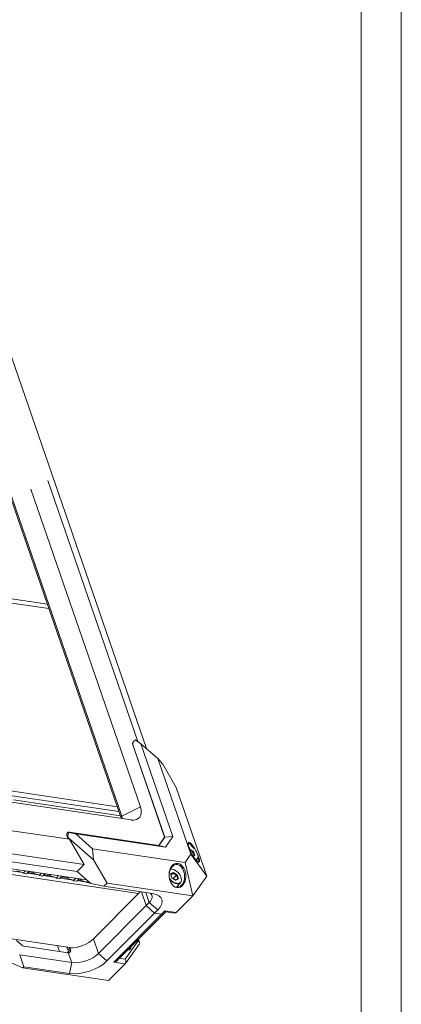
# Model space of a CAD drawing. Header units: millimetres. Extents: x 0 to 841, y 0 to 594.
# Tile 25 of 26: x 746 to 841, y 218 to 464. Entities that reach past the tile are written whole.
import ezdxf

# ---------------------------------------------------------------- set-up
doc = ezdxf.new("R2010")
doc.units = ezdxf.units.MM
for name, color, linetype, lineweight in [('Default', 7, 'Continuous', 18), ('主壳R2R2R', 7, 'Continuous', 18), ('保护壳前1111-', 7, 'Continuous', 18), ('保护壳后0鍚_617', 7, 'Continuous', 18), ('图框', 7, 'Continuous', 18), ('电池', 7, 'Continuous', 18), ('背部螺母-数E_', 7, 'Continuous', 18), ('风道PX-2024-0', 7, 'Continuous', 18)]:
    doc.layers.add(name, color=color, linetype=linetype, lineweight=lineweight)

# ---------------------------------------------------------------- blocks, each defined once
blk = doc.blocks.new('SE5')
at = {"layer": '主壳R2R2R', "color": 7, "linetype": 'Continuous'}
for p, q in [((726.34, 321.2), (753.02, 317.26)), ((743.39, 271.72), (770.07, 267.78)), ((770.49, 266.55), (743.81, 270.5)), ((744.16, 269.48), (770.85, 265.53)), ((667.76, 262.03), (775.4, 246.11)), ((762.42, 249.52), (682.72, 261.31)), ((746.52, 251.31), (743.6, 251.74)), ((746.52, 251.31), (745, 251.76)), ((746.52, 251.31), (746.58, 251.14)), ((746.58, 251.14), (747.2, 251.77)), ((747.43, 251.02), (746.58, 251.14)), ((748.06, 251.65), (747.43, 251.02)), ((750.49, 250.72), (747.57, 251.15)), ((747.76, 251.35), (748.97, 251.17)), ((749.26, 251.47), (748.97, 251.17)), ((750.49, 250.72), (748.97, 251.17)), ((751.17, 251.19), (750.54, 250.56)), ((751.4, 250.43), (752.02, 251.06)), ((750.49, 250.72), (750.54, 250.56)), ((751.4, 250.43), (750.54, 250.56)), ((754.76, 250.09), (751.53, 250.57)), ((751.73, 250.76), (753.24, 250.54)), ((753.53, 250.84), (753.24, 250.54)), ((754.76, 250.09), (753.24, 250.54)), ((754.76, 250.09), (754.82, 249.93)), ((755.44, 250.55), (754.82, 249.93)), ((755.67, 249.8), (754.82, 249.93)), ((755.67, 249.8), (756.3, 250.43)), ((759.03, 249.46), (755.81, 249.94)), ((756, 250.13), (757.51, 249.91)), ((757.51, 249.91), (757.81, 250.2)), ((759.03, 249.46), (757.51, 249.91)), ((759.03, 249.46), (759.09, 249.29)), ((759.09, 249.29), (759.71, 249.92)), ((759.95, 249.17), (759.09, 249.29)), ((760.57, 249.8), (759.95, 249.17)), ((762.38, 248.96), (760.08, 249.3)), ((760.27, 249.5), (760.86, 249.41)), ((761.15, 249.71), (760.86, 249.41)), ((762.38, 248.96), (760.86, 249.41)), ((762.38, 248.96), (762.43, 248.8)), ((762.81, 249.18), (762.43, 248.8)), ((763.4, 248.66), (762.43, 248.8)), ((651.44, 248.4), (758.79, 232.52))]:
    blk.add_line(p, q, dxfattribs=at)
at = {"layer": '保护壳前1111-', "color": 7, "linetype": 'Continuous'}
for p, q in [((764.13, 234.77), (775.82, 246.53)), ((776.1, 246.49), (777.28, 243.05)), ((777.28, 243.05), (765.4, 231.1)), ((767.51, 229.24), (779.4, 241.19)), ((781.16, 240.93), (769.25, 228.95)), ((770.25, 229.48), (781.78, 241.07)), ((746.2, 233.24), (744.92, 234.37)), ((764.13, 234.77), (765.4, 231.1)), ((772.03, 229.68), (775.27, 234.26)), ((775.2, 234.46), (775.27, 234.26)), ((775.64, 233.88), (775.38, 234.64)), ((757.85, 231.29), (746.83, 232.92)), ((755.18, 233.05), (755.68, 231.61)), ((757.46, 232.7), (757.47, 232.71)), ((758.9, 232.49), (757.46, 232.7)), ((757.73, 231.92), (757.46, 232.7)), ((757.68, 231.32), (758.41, 232.05)), ((758.27, 232.46), (757.73, 231.92)), ((758.7, 228.85), (757.85, 231.29)), ((758.27, 232.46), (758.41, 232.05)), ((772.12, 228.6), (775.59, 233.51)), ((740.36, 230.17), (746.45, 227.51)), ((758.7, 228.85), (745.72, 230.77)), ((745.72, 230.77), (746.71, 227.77)), ((758.7, 228.85), (758.13, 226.08)), ((765.4, 231.1), (767.51, 229.24)), ((769.25, 228.95), (772.07, 228.54)), ((770.65, 229.89), (772.03, 229.68)), ((746.71, 227.77), (746.45, 227.51)), ((746.45, 227.51), (767.89, 224.34)), ((746.71, 227.77), (758.13, 226.08)), ((772.07, 228.54), (767.89, 224.34))]:
    blk.add_line(p, q, dxfattribs=at)
for centre, major_axis, ratio, start_param, end_param in [((760.25, 235.35), (-4.73, -1.63), 0.504741, 0.972797, 2.342236), ((774.82, 233.81), (-0.841, 0.12), 0.674861, 2.80857, 4.246054), ((746.55, 233.74), (0.709, -0.705), 0.601845, 4.813627, 5.599022), ((772.36, 233.11), (-0.94, 0.934), 0.601845, 2.494925, 3.78826), ((762.07, 230.05), (-6.62, -2.28), 0.504741, 0.77144, 2.342236), ((761.51, 231.68), (-4.73, -1.63), 0.504741, 0.77144, 2.342236), ((771.58, 229.23), (-0.338, 0.79), 0.717944, 3.423873, 4.994669)]:
    blk.add_ellipse(centre, major_axis=major_axis, ratio=ratio, start_param=start_param, end_param=end_param, dxfattribs=at)
for points, knots in [([(757.85, 231.29), (757.88, 231.29), (757.93, 231.28), (758.01, 231.29), (758.1, 231.3), (758.19, 231.34), (758.28, 231.4), (758.37, 231.49), (758.43, 231.62), (758.45, 231.78), (758.44, 231.92), (758.42, 232.01), (758.41, 232.05)], [0, 0, 0, 0, 0.0702, 0.150815, 0.241875, 0.343399, 0.4554, 0.577885, 0.758143, 0.914159, 1.045944, 1.153551, 1.153551, 1.153551, 1.153551]), ([(769.25, 228.95), (769.3, 228.97), (769.39, 228.99), (769.53, 229.04), (769.65, 229.09), (769.75, 229.13), (769.84, 229.18), (769.92, 229.23), (769.99, 229.27), (770.09, 229.34), (770.18, 229.41), (770.24, 229.47), (770.26, 229.49)], [0, 0, 0, 0, 0.145717, 0.280963, 0.405748, 0.520079, 0.623972, 0.717443, 0.800517, 0.873231, 1.080937, 1.150536, 1.150536, 1.150536, 1.150536])]:
    blk.add_open_spline(points, degree=3, knots=knots, dxfattribs=at)
at = {"layer": '保护壳后0鍚_617', "color": 7, "linetype": 'Continuous'}
for p, q in [((728.44, 424.24), (777.36, 282.32)), ((770.96, 265.19), (742.66, 347.32)), ((771.19, 265.42), (742.97, 347.31)), ((748.46, 347.14), (775.84, 267.72)), ((775.25, 284.07), (752.77, 349.31)), ((773.93, 283.21), (773.99, 283.27)), ((773.93, 283.21), (781.89, 260.14)), ((773.99, 283.27), (781.94, 260.2)), ((774.32, 284.23), (774.02, 283.92)), ((776, 283.51), (774.67, 284.51)), ((776, 283.51), (780.22, 279.8)), ((783.98, 260.36), (776, 283.51)), ((773.53, 264.46), (668.63, 279.97)), ((780.22, 279.8), (788.45, 255.9)), ((780.22, 279.8), (781.44, 278.37)), ((784.79, 272.61), (781.44, 278.37)), ((792.43, 250.44), (784.79, 272.61)), ((758.16, 259.63), (689.17, 269.84)), ((771.19, 265.42), (775.84, 267.72)), ((685.39, 264.65), (761.83, 253.34)), ((770.96, 265.19), (771.19, 265.42)), ((760.08, 251.58), (683.94, 262.84)), ((757.8, 261.41), (757.59, 261.2)), ((759.71, 260.99), (757.92, 261.34)), ((780.45, 258.1), (758.16, 261.39)), ((759.71, 260.99), (782.09, 257.68)), ((763.93, 257.28), (759.71, 260.99)), ((758.02, 259.76), (758.07, 259.82)), ((758.02, 259.76), (758.16, 259.63)), ((758.07, 259.82), (764.17, 254.46)), ((761.83, 253.34), (758.16, 259.63)), ((781.89, 260.14), (780.44, 258.1)), ((781.94, 260.2), (780.45, 258.1)), ((781.94, 260.2), (781.89, 260.14)), ((783.98, 260.36), (781.94, 260.2)), ((782.09, 257.68), (783.98, 260.36)), ((787.02, 253.87), (763.93, 257.28)), ((764.17, 254.46), (763.93, 257.28)), ((782.09, 257.68), (780.45, 258.1)), ((788.45, 255.9), (787.02, 253.87)), ((792.43, 250.44), (788.45, 255.9)), ((764.17, 254.46), (767.52, 248.7)), ((788.96, 245.53), (787.02, 253.87)), ((761.83, 253.34), (760.08, 251.58)), ((760.08, 251.58), (763.46, 248.61)), ((763.46, 248.61), (766.7, 247.88)), ((766.7, 247.88), (767.52, 248.7)), ((767.52, 248.7), (788.96, 245.53)), ((788.96, 245.53), (792.43, 250.44)), ((766.7, 247.88), (778.9, 246.07)), ((777.28, 243.05), (776.1, 246.49)), ((778.07, 243.85), (777.22, 246.32)), ((777.28, 243.05), (778.07, 243.85)), ((778.07, 243.85), (780.19, 241.99)), ((784.79, 241.34), (788.96, 245.53)), ((779.4, 241.19), (777.28, 243.05)), ((780.19, 241.99), (779.4, 241.19)), ((779.4, 241.19), (781.16, 240.93)), ((781.98, 241.75), (781.16, 240.93)), ((781.8, 241.1), (782.26, 241.56)), ((781.98, 241.75), (784.79, 241.34)), ((782.2, 241.53), (784.39, 241.21))]:
    blk.add_line(p, q, dxfattribs=at)
for centre, major_axis, ratio, start_param, end_param in [((774.87, 283.08), (0.851, -0.846), 0.601845, 3.141593, 4.028229), ((775.6, 283.81), (1.61, 0.53), 0.610436, 1.970351, 3.148449), ((772.23, 268.25), (-3.3, 3.28), 0.601845, 2.457433, 4.028229), ((769.41, 265.42), (-1.42, 1.41), 0.601845, 3.797839, 4.028229), ((769.64, 265.65), (-1.42, 1.41), 0.601845, 3.616375, 4.028229), ((758.44, 260.36), (0.851, -0.846), 0.601845, 3.141593, 4.813627), ((759.17, 261.09), (-1.08, -1.29), 0.711299, 5.089051, 6.267148), ((759.17, 261.09), (1.38, -0.32), 0.070078, 2.413793, 3.59189), ((774.96, 244.31), (-3.78, -1.3), 0.504741, 2.342236, 3.462517), ((775.52, 242.68), (-5.67, -1.96), 0.504741, 2.342236, 3.913032), ((783, 248.49), (1.76, -1.75), 0.601845, 0.595955, 0.71567), ((780.74, 242.15), (-1.06, 1.06), 0.601845, 2.457433, 3.141593), ((784.31, 242.03), (-0.338, 0.79), 0.717944, 2.726, 3.423873)]:
    blk.add_ellipse(centre, major_axis=major_axis, ratio=ratio, start_param=start_param, end_param=end_param, dxfattribs=at)
for points, knots in [([(789.79, 256.64), (789.69, 256.84), (789.58, 257.03), (789.11, 257.82), (788.75, 258.31), (788.16, 258.88), (787.94, 258.97), (787.75, 258.64), (787.8, 258.2), (788.01, 257.58)], [0, 0, 0, 0, 0.398431, 0.398431, 1.718642, 1.718642, 3.038853, 3.038853, 4.359064, 4.359064, 4.359064, 4.359064]), ([(789.14, 257.33), (789.07, 257.44), (788.8, 257.84), (788.38, 258.33), (788.03, 258.59), (787.88, 258.58), (787.84, 258.54)], [0, 0, 0, 0, 0.224514, 0.871922, 1.421755, 1.86945, 1.86945, 1.86945, 1.86945]), ([(788.01, 257.58), (788.23, 256.95), (788.59, 256.21), (789.31, 254.99), (789.67, 254.51), (790.25, 253.94), (790.48, 253.85), (790.67, 254.17), (790.62, 254.61), (790.35, 255.39), (790.29, 255.55), (790.22, 255.71)], [0, 0, 0, 0, 1.507235, 1.507235, 3.014469, 3.014469, 4.521704, 4.521704, 6.028938, 6.028938, 6.3992, 6.3992, 6.3992, 6.3992]), ([(785.21, 253.61), (784.62, 253.7), (784.03, 253.39), (783.26, 252.34), (783.04, 251.63), (782.99, 250.16), (783.14, 249.39), (783.83, 248.13), (784.38, 247.65), (785.57, 247.47), (786.15, 247.78), (786.93, 248.83), (787.15, 249.54), (787.2, 251.02), (787.05, 251.78), (786.36, 253.05), (785.8, 253.53), (785.21, 253.61)], [0, 0, 0, 0, 2.023078, 2.023078, 4.046157, 4.046157, 6.069235, 6.069235, 8.092314, 8.092314, 10.115392, 10.115392, 12.13847, 12.13847, 14.161549, 14.161549, 16.184627, 16.184627, 16.184627, 16.184627]), ([(790.36, 254.06), (790.41, 254.15), (790.44, 254.43), (790.31, 254.91), (790.23, 255.16)], [0, 0, 0, 0, 0.61052, 1.122496, 1.122496, 1.122496, 1.122496]), ([(785.09, 253.3), (784.82, 253.34), (784.28, 253.25), (783.61, 252.66), (783.18, 251.79), (783, 250.77), (783.06, 250.07), (783.13, 249.73)], [0, 0, 0, 0, 0.931696, 1.861271, 2.809443, 3.745702, 4.692088, 4.692088, 4.692088, 4.692088]), ([(784.67, 247.69), (784.74, 247.67), (785.06, 247.6), (785.68, 247.69), (786.34, 248.26), (786.77, 249.16), (786.93, 250.18), (786.84, 251.25), (786.48, 252.23), (785.89, 253.01), (785.36, 253.26), (785.09, 253.3)], [0, 0, 0, 0, 0.246697, 1.117937, 2.102353, 3.035755, 4.001579, 4.936171, 5.886055, 6.818465, 7.738771, 7.738771, 7.738771, 7.738771]), ([(782.2, 241.53), (782.19, 241.53), (782.17, 241.54), (782.12, 241.58), (782.06, 241.64), (782.01, 241.71), (781.98, 241.75)], [0, 0, 0, 0, 0.0556436, 0.1280778, 0.2157256, 0.3186163, 0.3186163, 0.3186163, 0.3186163])]:
    blk.add_open_spline(points, degree=3, knots=knots, dxfattribs=at)
blk.add_open_spline([(790.26, 253.99), (790.29, 253.99), (790.31, 254.01), (790.33, 254.03)], degree=3, dxfattribs=at)
at = {"layer": '电池', "color": 7, "linetype": 'Continuous'}
blk.add_line((725.96, 322.3), (752.64, 318.35), dxfattribs=at)
at = {"layer": '背部螺母-数E_', "color": 7, "linetype": 'Continuous'}
for p, q in [((789.12, 256.57), (788.15, 257.19)), ((789, 256.48), (788.28, 256.94)), ((788.66, 256.14), (789, 256.48)), ((789.3, 255.6), (789, 256.48)), ((789.45, 255.59), (789.12, 256.57)), ((789.31, 255.61), (789.04, 255.46)), ((789.08, 255.39), (789.45, 255.59)), ((789.83, 254.38), (790.01, 254.57)), ((784.03, 251.37), (783.39, 251.01)), ((783.39, 251.01), (783.71, 250.03)), ((783.74, 250.04), (783.44, 250.95)), ((784.01, 251.21), (783.45, 250.91)), ((783.51, 250.72), (784.01, 251.21)), ((784.89, 250.66), (784.01, 251.21)), ((785.01, 250.75), (784.03, 251.37)), ((783.71, 250.03), (784.68, 249.41)), ((784.65, 249.46), (783.74, 250.04)), ((784.07, 249.83), (784.89, 250.66)), ((785.2, 249.79), (784.63, 249.47)), ((784.68, 249.41), (785.33, 249.77)), ((784.83, 247.67), (785.9, 248.75)), ((785.18, 249.78), (784.89, 250.66)), ((785.33, 249.77), (785.01, 250.75))]:
    blk.add_line(p, q, dxfattribs=at)
for centre, major_axis, ratio, start_param, end_param in [((789.06, 256.51), (-0.0835, -0.0653), 0.141248, 3.867983, 5.43878), ((788.47, 256.21), (-1.52, 1.52), 0.601845, 2.883261, 4.409225), ((789.39, 255.54), (-0.106, 0.041), 0.671969, 4.427519, 5.998315), ((788.42, 256.15), (-1.6, 1.59), 0.601845, 2.947462, 3.141593), ((784.36, 250.39), (-1.52, 1.52), 0.601845, 1.326179, 5.827918), ((783.33, 250.95), (-0.106, 0.041), 0.671969, 3.650965, 4.427519), ((783.98, 251.31), (-0.003, -0.11), 0.586376, 0.559535, 2.130332), ((784.3, 250.33), (-1.6, 1.59), 0.601845, 1.438417, 3.141593), ((783.66, 249.97), (-0.0835, -0.0653), 0.141248, 3.191756, 3.867983), ((784.63, 249.36), (-0.003, -0.11), 0.586376, 2.130332, 2.806559), ((784.95, 250.69), (-0.0835, -0.0653), 0.141248, 3.867983, 5.43878), ((785.28, 249.72), (-0.106, 0.041), 0.671969, 4.427519, 5.998315)]:
    blk.add_ellipse(centre, major_axis=major_axis, ratio=ratio, start_param=start_param, end_param=end_param, dxfattribs=at)
at = {"layer": '风道PX-2024-0', "color": 7, "linetype": 'Continuous'}
for p, q in [((748, 251.59), (749.11, 251.43)), ((749.11, 251.43), (749.08, 251.49)), ((749.16, 251.48), (749.11, 251.43)), ((751.97, 251), (753.38, 250.79)), ((753.38, 250.79), (753.36, 250.86)), ((753.44, 250.85), (753.38, 250.79)), ((756.24, 250.37), (757.65, 250.16)), ((757.65, 250.16), (757.63, 250.23)), ((757.71, 250.22), (757.65, 250.16)), ((760.51, 249.74), (761, 249.67)), ((761, 249.67), (760.97, 249.74)), ((761.05, 249.72), (761, 249.67))]:
    blk.add_line(p, q, dxfattribs=at)

msp = doc.modelspace()

# ---------------------------------------------------------------- linework, layer by layer
at = {"layer": 'Default', "color": 7, "linetype": 'Continuous'}
msp.add_line((841, 0), (841, 594), dxfattribs=at)
at = {"layer": '图框', "color": 7, "linetype": 'Continuous'}
msp.add_line((831.004, 585.892), (831.004, 9.969), dxfattribs=at)

# ---------------------------------------------------------------- block references
at = {"layer": 'Default'}
msp.add_blockref('SE5', (0, 0), dxfattribs=at)

doc.saveas('drawing.dxf')
